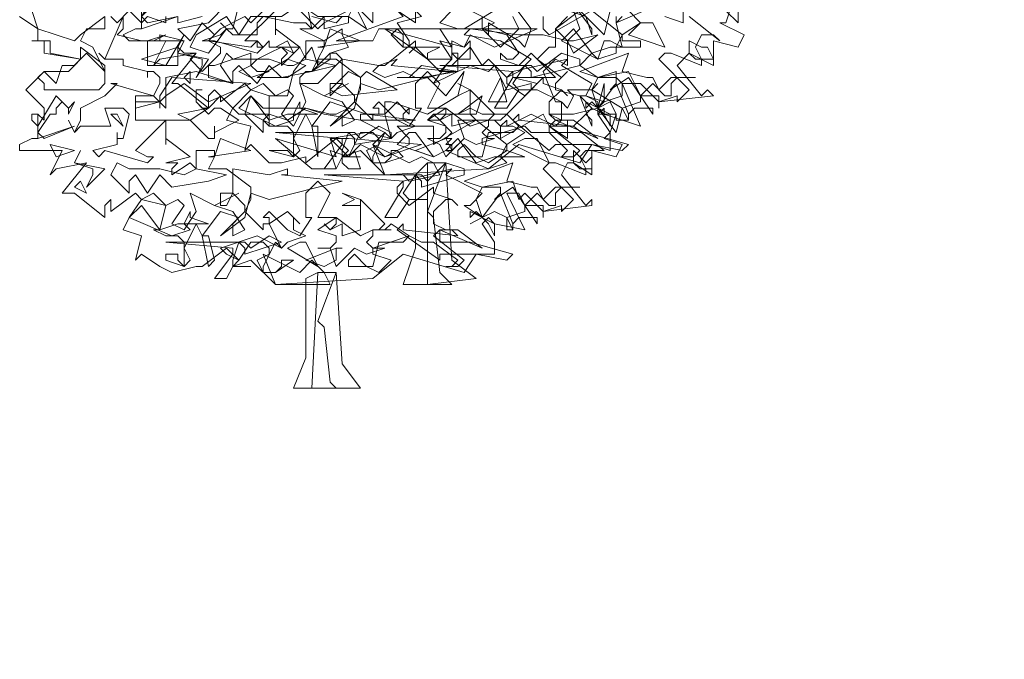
# Model space of a CAD drawing. Header units: millimetres. Extents: x 4234 to 4704, y 1542 to 2004.
# Tile 91 of 256: x 4275 to 4291, y 1805 to 1816. Entities that reach past the tile are written whole.
import ezdxf

# ---------------------------------------------------------------- set-up
doc = ezdxf.new("R2010")
doc.units = ezdxf.units.MM
doc.layers.add('BOD', color=40, linetype='Continuous')
doc.layers.add('DIMENSIONS', color=7, linetype='Continuous')
pattern_1 = [(90, (3399.144, -158.445), (-8.980256, 8.980256), [2.38125, -15.57926]), (45, (3399.144, -158.445), (-8.980256, 8.980256), [2.38125, -10.31875]), (135, (3399.144, -158.445), (-8.980256, -8.980256), [2.38125, -10.31875])]

# ---------------------------------------------------------------- blocks, each defined once
blk = doc.blocks.new('A$Cf9015526')
at = {"color": 116, "lineweight": 0, "true_color": 0x136734}
for points in [[(2.6649, 1.3991), (2.6427, 1.3324), (2.6204, 1.3324), (2.7093, 1.288), (2.6871, 1.2436), (2.5982, 1.2658), (2.5982, 1.177), (2.5094, 1.2214), (2.465, 1.177), (2.5538, 1.0659), (2.576, 1.0882), (2.5982, 1.0659), (2.3984, 1.0437), (2.3984, 1.0215), (2.3984, 1.0659), (2.3318, 1.0659), (2.3095, 1.1104), (2.2651, 1.1104), (2.3318, 0.9549), (2.1985, 0.9993), (2.1985, 1.0215), (2.1763, 0.9993), (2.2207, 0.9327), (2.2207, 0.8661), (2.1541, 0.8883), (2.1097, 0.8217), (1.8876, 0.8883), (1.7766, 0.7995), (1.3991, 0.7773), (1.3102, 0.8661), (1.2436, 0.8439), (1.2658, 0.8661), (1.2214, 0.9105), (1.1104, 0.8217), (1.1104, 0.8439), (1.0215, 0.8217), (0.9771, 0.8217), (0.9105, 0.8883), (0.8883, 0.8661), (0.9105, 0.9549), (0.8217, 0.9771), (0.8439, 1.0215), (0.9105, 1.0882), (0.8883, 1.1104), (0.7995, 1.0437), (0.7995, 1.0659), (0.7773, 1.0882), (0.755, 1.0659), (0.755, 1.0215), (0.644, 1.1104), (0.6218, 1.1104), (0.7106, 1.2214), (0.5774, 1.1992), (0.5552, 1.177), (0.5996, 1.2658), (0.4664, 1.2658), (0.4441, 1.288), (0.4886, 1.3102), (0.5108, 1.3102), (0.5108, 1.3991)], [(1.71, 1.3768), (1.7988, 1.3324), (1.7544, 1.3102), (1.821, 1.2436), (1.8876, 1.3102), (1.8654, 1.3546)], [(1.9764, 1.3546), (1.9764, 1.3102), (1.9986, 1.288), (2.1541, 1.3768), (2.2651, 1.288), (2.3318, 1.3324), (2.2873, 1.3768)], [(2.5094, 1.3546), (2.6204, 1.2658), (2.5982, 1.288), (2.5538, 1.288), (2.5316, 1.2436), (2.5538, 1.1992), (2.5538, 1.177), (2.4428, 1.2214), (2.4206, 1.2214), (2.3984, 1.1992), (2.5094, 1.0882), (2.465, 1.0437), (2.465, 1.0659), (2.3984, 1.0437), (2.3318, 1.1104), (2.3095, 1.1104), (2.2873, 1.1548), (2.1763, 1.1326), (2.1541, 1.0882), (2.1763, 1.0215), (2.2429, 1.1104), (2.2873, 0.9993), (2.2873, 0.9771), (2.2429, 0.9771), (2.2429, 0.9993), (2.2207, 1.0437), (2.1763, 1.0215), (2.1985, 0.9993), (2.1541, 1.0215), (2.1319, 0.9993), (2.1541, 1.0215), (2.1097, 1.0659), (2.1319, 1.0659), (2.1541, 1.1104), (2.0431, 1.177), (2.0653, 1.1992), (1.8654, 1.1548), (1.8432, 1.1326), (1.8432, 1.1104), (1.9098, 1.0659), (1.9764, 1.1326), (1.9764, 1.1104), (2.0431, 1.0882), (2.0653, 1.0659), (2.0431, 1.0882), (1.9986, 1.0437), (1.9986, 0.9993), (2.0431, 0.9771), (2.0875, 0.9771), (2.1763, 0.9105), (2.0209, 0.9771), (1.9986, 0.9549), (2.1097, 0.8661), (2.0875, 0.8439), (2.0431, 0.8439), (2.0653, 0.8661), (1.9986, 0.9327), (1.932, 0.9327), (1.9098, 0.9549), (1.7544, 0.9105), (1.7544, 0.8883), (1.8432, 0.8661), (1.7766, 0.8217), (1.7322, 0.8439), (1.6877, 0.8439), (1.6655, 0.8439), (1.6655, 0.8661), (1.6877, 0.8883), (1.7322, 0.8439), (1.7544, 0.8439), (1.7766, 0.9327), (1.8654, 0.9327), (1.8876, 0.9549), (1.8432, 0.9993), (1.821, 0.9771), (1.7766, 0.9771), (1.7988, 0.9993), (1.71, 1.0882), (1.71, 0.9993), (1.7322, 0.9771), (1.6433, 0.9549), (1.6433, 0.9993), (1.5989, 0.9771), (1.5767, 0.9993), (1.5989, 0.9771), (1.6211, 0.9993), (1.6211, 1.0215), (1.5545, 1.0215), (1.5989, 1.1104), (1.5545, 1.1548), (1.5101, 1.1104), (1.5101, 1.0215), (1.5323, 1.0215), (1.4879, 0.9549), (1.4435, 0.9771), (1.3768, 1.0437), (1.3546, 1.0215), (1.3768, 1.0215), (1.3768, 0.9993), (1.3546, 0.9993), (1.3546, 0.9771), (1.288, 1.0437), (1.3102, 1.0882), (1.3102, 1.1326), (1.2214, 1.1992), (1.1548, 1.1992), (1.177, 1.2436), (1.177, 1.2658), (1.1104, 1.2658), (1.1104, 1.1992), (1.0882, 1.2436), (1.0215, 1.177), (1.0215, 1.1992), (1.0437, 1.2214), (1.0215, 1.2436), (0.9993, 1.2436), (1.0882, 1.2436), (0.9993, 1.3102), (0.9993, 1.288), (0.9993, 1.3546)], [(0.9993, 1.3768), (0.8883, 1.2658), (0.9327, 1.2658), (0.9549, 1.2436), (0.9327, 1.2214), (0.7773, 1.2658), (0.755, 1.2658), (0.7328, 1.2658), (0.7995, 1.288), (0.8217, 1.3102), (0.7995, 1.3324), (0.8217, 1.3102), (0.8439, 1.3102), (0.8661, 1.3991)], [(1.0882, 1.3768), (1.1548, 1.3102), (1.177, 1.3324), (1.177, 1.3546), (1.177, 1.3324), (1.2658, 1.3768)], [(2.2651, 1.3546), (2.2429, 1.3324), (2.2651, 1.2436), (2.2207, 1.2658), (2.1985, 1.2658), (2.1763, 1.1992), (2.1541, 1.2214), (2.1097, 1.177), (2.1763, 1.1326), (2.2429, 1.1326), (2.2651, 1.1104), (2.2651, 1.0659), (2.1985, 1.0437), (2.1763, 1.0215), (2.1763, 0.9993), (2.2429, 0.9993), (2.2207, 0.9327), (2.1985, 0.9105), (2.2651, 0.8883), (2.2429, 0.8439), (2.1541, 0.8661), (2.1541, 0.7773), (2.0875, 0.8217), (2.0653, 0.8217), (2.0431, 0.7773), (2.1319, 0.6662), (2.1541, 0.6884), (2.1541, 0.6662), (1.9764, 0.644), (1.9764, 0.6218), (1.9764, 0.6662), (1.9098, 0.6662), (1.8876, 0.7106), (1.8432, 0.7106), (1.9098, 0.5774), (1.7988, 0.5996), (1.7766, 0.6218), (1.7544, 0.5996), (1.7988, 0.533), (1.7988, 0.4886), (1.7322, 0.4886), (1.6877, 0.4219), (1.4657, 0.4886), (1.3546, 0.3997), (0.9993, 0.3775), (0.9105, 0.4664), (0.8439, 0.4441), (0.8661, 0.4664), (0.8217, 0.5108), (0.7328, 0.4441), (0.7106, 0.4441), (0.6218, 0.4219), (0.5774, 0.4441), (0.5108, 0.4886), (0.4886, 0.4664), (0.5108, 0.5552), (0.4441, 0.5774), (0.4664, 0.6218), (0.5108, 0.6884), (0.4886, 0.7106), (0.3997, 0.644), (0.3997, 0.6662), (0.3997, 0.6884), (0.3775, 0.6662), (0.3775, 0.6218), (0.2665, 0.7106), (0.2221, 0.7106), (0.3109, 0.8217), (0.1999, 0.7995), (0.1777, 0.7773), (0.2221, 0.8661), (0.0666, 0.8661), (0.0666, 0.8883), (0.111, 0.9105), (0.1332, 0.9105), (0.1332, 0.9993), (0.1554, 0.9771), (0.1554, 0.9993), (0.1554, 1.0215), (0.0888, 1.0882), (0.1554, 1.1548), (0.2443, 1.1548), (0.2887, 1.1992), (0.1554, 1.2214), (0.1554, 1.2658), (0.111, 1.2658), (0.1332, 1.2658), (0.1332, 1.3102), (0.0666, 1.3546)], [(1.4435, 1.3768), (1.5101, 1.3324), (1.5101, 1.3768)], [(1.6433, 1.3768), (1.5989, 1.3324), (1.6655, 1.3102), (1.4435, 1.3102), (1.4213, 1.288), (1.4657, 1.2436), (1.5989, 1.2436), (1.5545, 1.2214), (1.5545, 1.1992), (1.5989, 1.1548), (1.6433, 1.1992), (1.6433, 1.2214), (1.6655, 1.2214), (1.6655, 1.1548), (1.5989, 1.1548), (1.5101, 1.2436), (1.4879, 1.2214), (1.5101, 1.2436), (1.5101, 1.2658), (1.3991, 1.177), (1.3768, 1.177), (1.3546, 1.1548), (1.3991, 1.1326), (1.4657, 1.1548), (1.5101, 1.1326), (1.5545, 1.1326), (1.6211, 1.0659), (1.6877, 1.1548), (1.6655, 1.0659), (1.5545, 0.9993), (1.4213, 1.0437), (1.3991, 1.0437), (1.3991, 0.9993), (1.3102, 0.9993), (1.3102, 0.9771), (1.3991, 0.9327), (1.3546, 0.8883), (1.3991, 0.8439), (1.4879, 0.8883), (1.4879, 0.9105), (1.4435, 0.9549), (1.5767, 0.9549), (1.5767, 0.9105), (1.5767, 0.8883), (1.7322, 0.9771), (1.8432, 0.8883), (1.9098, 0.9327), (1.8654, 0.9549), (1.8432, 0.9549), (1.821, 0.9549), (1.8432, 0.9771), (1.8432, 0.9549), (1.932, 0.9993), (2.0209, 0.9549), (2.0431, 0.9771), (2.0431, 1.0437), (1.9542, 1.0882), (1.932, 1.0882), (1.9542, 1.1104), (1.8654, 1.1326), (2.0209, 1.1326), (1.932, 1.2214), (1.8876, 1.177), (1.821, 1.1992), (1.821, 1.2214), (1.8432, 1.1992), (1.8654, 1.1992), (1.8876, 1.2214), (1.8432, 1.288), (1.7544, 1.3102), (1.71, 1.3102), (1.6877, 1.3102), (1.7988, 1.3768)], [(1.7544, 1.3546), (1.7544, 1.3102), (1.7766, 1.288), (1.7766, 1.3102), (1.7766, 1.3324), (1.8876, 1.2658), (1.9098, 1.2436), (1.932, 1.3102), (1.8654, 1.3991)], [(2.2207, 1.3768), (2.1985, 1.288), (2.1097, 1.3768), (2.0209, 1.3102), (2.0209, 1.2436), (1.9986, 1.2436), (1.9542, 1.1992), (2.0431, 1.1326), (2.0653, 1.1548), (2.0209, 1.1104), (2.0209, 1.0882), (2.1097, 1.0659), (2.1541, 0.9549), (2.1541, 0.9771), (2.1319, 0.9993), (2.0875, 0.9549), (2.1985, 0.8661), (2.1763, 0.8661), (2.1319, 0.8661), (2.1097, 0.8439), (2.1319, 0.7995), (2.1319, 0.7773), (2.0209, 0.8217), (1.9986, 0.8217), (1.9764, 0.7995), (2.0875, 0.6884), (2.0431, 0.644), (2.0431, 0.6662), (1.9764, 0.644), (1.9098, 0.7106), (1.8876, 0.6884), (1.8654, 0.755), (1.7544, 0.7328), (1.7322, 0.6884), (1.7544, 0.6218), (1.821, 0.7106), (1.8654, 0.5996), (1.8654, 0.5774), (1.8432, 0.5774), (1.8432, 0.6218), (1.7988, 0.644), (1.7544, 0.6218), (1.7766, 0.5996), (1.7544, 0.6218), (1.71, 0.5996), (1.7544, 0.6218), (1.6877, 0.6662), (1.71, 0.6662), (1.7544, 0.7106), (1.6211, 0.7773), (1.6433, 0.7995), (1.4657, 0.755), (1.4435, 0.7328), (1.4435, 0.7106), (1.4879, 0.6662), (1.5767, 0.7328), (1.5767, 0.7106), (1.6433, 0.6884), (1.6655, 0.6662), (1.6433, 0.6884), (1.6211, 0.6884), (1.5767, 0.644), (1.5767, 0.5996), (1.6211, 0.5774), (1.6655, 0.5774), (1.7544, 0.5108), (1.5989, 0.5774), (1.5767, 0.5552), (1.6877, 0.4664), (1.6655, 0.4441), (1.6211, 0.4441), (1.6433, 0.4441), (1.6655, 0.4664), (1.5767, 0.533), (1.5323, 0.533), (1.4879, 0.5552), (1.3546, 0.5108), (1.3546, 0.4886), (1.4213, 0.4664), (1.3768, 0.4219), (1.3324, 0.4441), (1.288, 0.4441), (1.2658, 0.4441), (1.2658, 0.4664), (1.288, 0.4886), (1.3324, 0.4441), (1.3546, 0.4441), (1.3768, 0.533), (1.4657, 0.533), (1.4879, 0.5552), (1.4213, 0.5996), (1.3991, 0.5774), (1.3768, 0.5774), (1.3991, 0.5996), (1.3102, 0.6884), (1.3102, 0.5996), (1.3102, 0.5774), (1.2436, 0.5552), (1.2436, 0.5996), (1.1992, 0.5774), (1.177, 0.5996), (1.1992, 0.5774), (1.2214, 0.5996), (1.2214, 0.6218), (1.1548, 0.6218), (1.1992, 0.7106), (1.1548, 0.755), (1.1104, 0.7106), (1.1104, 0.6218), (1.1326, 0.6218), (1.0882, 0.5552), (1.0437, 0.5774), (0.9771, 0.644), (0.9549, 0.6218), (0.9771, 0.6218), (0.9771, 0.5996), (0.9549, 0.5996), (0.9549, 0.5774), (0.8883, 0.644), (0.9105, 0.6884), (0.9105, 0.7328), (0.8217, 0.7995), (0.755, 0.7995), (0.7773, 0.8439), (0.7773, 0.8661), (0.7106, 0.8661), (0.7106, 0.7995), (0.6884, 0.8217), (0.6218, 0.7773), (0.6218, 0.7995), (0.644, 0.8217), (0.6218, 0.8217), (0.5996, 0.8217), (0.6884, 0.8439), (0.5996, 0.9105), (0.5996, 0.8883), (0.5996, 0.9327), (0.5996, 0.9549), (0.5996, 0.9771), (0.4886, 0.8661), (0.533, 0.8439), (0.5552, 0.8439), (0.533, 0.8217), (0.3775, 0.8661), (0.3553, 0.8439), (0.3331, 0.8661), (0.4219, 0.8883), (0.4219, 0.9105), (0.4219, 0.9327), (0.4219, 0.9105), (0.4441, 0.9105), (0.4664, 0.9993), (0.4441, 1.0215), (0.3775, 1.0215), (0.3997, 0.9549), (0.2887, 0.9549), (0.2665, 0.9327), (0.2443, 0.9771), (0.2665, 0.9327), (0.2887, 0.9771), (0.2887, 1.0215), (0.3775, 1.0659), (0.4219, 1.1104), (0.3997, 1.1104), (0.5552, 1.0659), (0.5774, 1.1104), (0.5774, 1.1326), (0.5552, 1.1548), (0.533, 1.1548), (0.533, 1.1326), (0.533, 1.1548), (0.4441, 1.177), (0.4441, 1.1992), (0.3775, 1.1992), (0.3553, 1.2214), (0.3775, 1.1992), (0.4441, 1.3546), (0.4441, 1.3324), (0.4441, 1.3102), (0.4219, 1.288), (0.5108, 1.2658), (0.533, 1.2658), (0.5996, 1.288), (0.5552, 1.2658), (0.533, 1.2658), (0.533, 1.2436), (0.533, 1.177), (0.644, 1.177), (0.644, 1.2436), (0.6662, 1.2214), (0.7106, 1.2214), (0.6884, 1.1992), (0.7328, 1.1548), (0.7995, 1.2214), (0.7995, 1.2436), (0.755, 1.2658), (0.7773, 1.288), (0.7328, 1.3324), (0.6884, 1.2658), (0.644, 1.3102), (0.755, 1.3324), (0.8217, 1.3991)], [(0.9993, 1.4213), (0.9105, 1.3324), (0.8883, 1.3546), (0.7995, 1.3102), (0.755, 1.2658), (0.9105, 1.2436), (0.9327, 1.2658), (0.9327, 1.2436), (0.9549, 1.2436), (0.9771, 1.2658), (0.9771, 1.2436), (0.9993, 1.2436), (1.0437, 1.2658), (1.0659, 1.2214), (1.0215, 1.2436), (0.9771, 1.2214), (0.9327, 1.1992), (0.9105, 1.177), (0.9327, 1.1548), (0.9771, 1.1548), (0.9105, 1.1326), (0.8661, 1.1548), (0.9105, 1.177), (0.9105, 1.2214), (0.7773, 1.177), (0.755, 1.177), (0.755, 1.1326), (0.8439, 1.1104), (0.7106, 1.1548), (0.5996, 1.1326), (0.5996, 1.0215), (0.5552, 1.0659), (0.4886, 1.0659), (0.4886, 0.9771), (0.6884, 0.9771), (0.755, 0.9105), (0.7773, 0.9105), (0.7773, 0.9549), (0.7773, 0.9327), (0.8661, 0.9771), (0.7995, 1.0215), (0.7773, 1.0215), (0.755, 0.9993), (0.7106, 1.0437), (0.7106, 1.0882), (0.7328, 1.0882), (0.7106, 1.0882), (0.7106, 1.0437), (0.7328, 1.0215), (0.755, 1.0215), (0.7995, 1.0659), (0.8661, 0.9993), (0.9771, 0.9993), (0.9771, 1.0659), (1.0215, 1.0659), (1.0437, 1.0659), (1.0659, 1.1548), (1.1326, 1.2436), (1.1548, 1.177), (1.1548, 1.1992), (1.1326, 1.1548), (1.1104, 1.1548), (1.0882, 1.1326), (1.0882, 1.1104), (1.1548, 1.1104), (1.2436, 1.1992), (1.2214, 1.2214), (1.1992, 1.2214), (1.2658, 1.2436), (1.2436, 1.288), (1.2436, 1.3102), (1.177, 1.2658), (1.0882, 1.3102), (1.1326, 1.3102), (1.1104, 1.4213)], [(1.1326, 1.3546), (1.2214, 1.3324), (1.2436, 1.3546)], [(2.6871, 1.4213), (2.6871, 1.3324), (2.5982, 1.4213)], [(2.4872, 1.3768), (2.4872, 1.3324), (2.4206, 1.3546)], [(2.3984, 1.3991), (2.2429, 1.3324), (2.2429, 1.3546)], [(2.0875, 1.3768), (2.1097, 1.3102), (2.0653, 1.2658), (2.0209, 1.3102), (2.0653, 1.3546)], [(0.7328, 1.3546), (0.644, 1.3324), (0.644, 1.3546)], [(0.5996, 1.3546), (0.5996, 1.3324), (0.533, 1.3546), (0.5108, 1.3324), (0.4664, 1.3768), (0.4219, 1.3324), (0.3997, 1.3546)], [(0.3775, 1.3546), (0.3775, 1.3324), (0.3775, 1.3102), (0.3109, 1.3102), (0.2887, 1.2658), (0.3331, 1.2436), (0.3775, 1.1548), (0.3775, 1.1326), (0.3775, 1.1104), (0.3553, 1.0882), (0.1554, 1.0882), (0.1554, 1.1104), (0.1332, 1.1326), (0.1554, 1.1548), (0.1999, 1.1104), (0.2221, 1.177), (0.2665, 1.177), (0.2887, 1.1992), (0.1777, 1.2214), (0.1777, 1.2658), (0.111, 1.2658), (0.1332, 1.2658), (0.1332, 1.3102), (0.0666, 1.3546)], [(0.111, 1.3768), (0.1332, 1.3102), (0.2665, 1.2658), (0.2887, 1.288), (0.3775, 1.3546)]]:
    blk.add_lwpolyline(points, dxfattribs=at)
for points in [[(1.4435, 1.4435), (1.5323, 1.3546), (1.4435, 1.3324), (1.4879, 1.2658), (1.4879, 1.2436), (1.4657, 1.2436), (1.4657, 1.288), (1.4435, 1.3102), (1.3768, 1.3102), (1.3546, 1.2658), (1.2214, 1.2658), (1.4657, 1.3546), (1.4435, 1.3768), (1.3768, 1.3768), (1.3991, 1.3768), (1.3991, 1.4213), (1.3768, 1.4213), (1.3324, 1.4435), (1.288, 1.4657), (1.3102, 1.5101), (1.3768, 1.4435)], [(0.644, 1.4435), (0.6218, 1.4213), (0.6218, 1.4435), (0.5996, 1.4435), (0.5996, 1.3991), (0.5774, 1.4213), (0.5108, 1.3546), (0.533, 1.3324), (0.644, 1.3546), (0.5108, 1.3102), (0.5108, 1.4213), (0.5108, 1.3991), (0.5108, 1.3768), (0.5108, 1.3546), (0.5774, 1.4657), (0.6218, 1.4435)], [(1.5101, 1.4435), (1.5989, 1.3991), (1.6211, 1.3991), (1.6655, 1.4435), (1.7322, 1.3991), (1.9098, 1.3991), (1.71, 1.3768), (1.5767, 1.3991), (1.5101, 1.4435), (1.4435, 1.3768), (1.3768, 1.3991), (1.3546, 1.3768), (1.3546, 1.3324), (1.288, 1.3991), (1.3102, 1.4657), (1.3546, 1.4213)], [(2.1541, 1.3102), (2.1541, 1.288), (2.1319, 1.3546), (2.0653, 1.3768), (2.0431, 1.4213), (1.9986, 1.4213), (2.1097, 1.4435), (2.0875, 1.3991)], [(1.2658, 1.3546), (1.2658, 1.3324), (1.177, 1.3102), (1.177, 1.3324), (1.177, 1.3546), (1.1326, 1.3102), (1.1104, 1.3324), (1.0659, 1.3324), (0.9549, 1.3546), (0.9327, 1.3324), (0.9327, 1.288), (0.8439, 1.288), (0.8217, 1.3102), (0.755, 1.2214), (0.6884, 1.2436), (0.7106, 1.288), (0.8217, 1.3546), (0.8661, 1.288), (0.9105, 1.3546), (1.0215, 1.3546), (1.0882, 1.3991), (1.1548, 1.3546)], [(1.2658, 1.3546), (1.288, 1.3991), (1.3324, 1.3102)], [(2.4206, 1.2436), (2.2873, 1.288), (2.3318, 1.3324), (2.3762, 1.3324)], [(1.1548, 1.2436), (1.177, 1.2436), (1.1992, 1.3102), (1.3102, 1.2658)], [(1.7988, 1.2436), (1.71, 1.288), (1.6877, 1.2436), (1.5989, 1.2658), (1.6433, 1.1992), (1.6211, 1.1992), (1.5545, 1.1992), (1.3991, 1.3102), (1.6433, 1.2436), (1.5989, 1.3102), (1.6877, 1.3102), (1.9542, 1.3102)], [(1.9764, 1.288), (2.0653, 1.2658), (2.0875, 1.2658), (2.1763, 1.288), (2.0875, 1.2214), (2.0653, 1.2658), (2.0653, 1.177), (2.0209, 1.1992), (1.9764, 1.1548), (2.0209, 1.0437), (2.0431, 1.0437), (2.0653, 1.0215), (2.0875, 1.0659), (2.0653, 1.0882), (2.1541, 1.0882), (2.1763, 1.1104), (2.1541, 1.0882), (2.2651, 1.0215), (2.2429, 0.9327), (2.1763, 1.0215), (2.0875, 0.9993), (2.0653, 0.9993), (2.0209, 0.9993), (1.9986, 0.9993), (2.0209, 0.9771), (2.0653, 0.9771), (2.0653, 0.9105), (1.9986, 0.9549), (1.9764, 0.9993), (1.821, 0.9105), (1.821, 0.9549), (1.7988, 0.9771), (1.6655, 0.9771), (1.6877, 0.9105), (1.6433, 0.8661), (1.6211, 0.9105), (1.6433, 0.9327), (1.5989, 0.9771), (1.5545, 0.9771), (1.5767, 0.9993), (1.6655, 0.9993), (1.71, 1.0215), (1.7544, 0.9993), (1.8432, 0.9993), (1.932, 1.0882), (1.932, 1.1104), (1.8432, 1.0882), (1.7988, 1.177), (1.7766, 1.1548), (1.71, 1.177), (1.5767, 1.1104), (1.6211, 1.177), (1.6433, 1.177), (1.71, 1.2436), (1.7544, 1.177), (1.7766, 1.1992), (1.8432, 1.1326), (1.8876, 1.1548), (1.932, 1.1992), (1.821, 1.2658), (1.6877, 1.288), (1.71, 1.3102), (1.8876, 1.288)], [(2.0875, 1.3102), (2.1541, 1.2214), (2.2207, 1.2436), (2.2429, 1.2436), (2.2651, 1.288), (2.2651, 1.2658), (2.3318, 1.2658), (2.3318, 1.2436), (2.2429, 1.2436), (2.2429, 1.2214), (2.1763, 1.1992), (2.0431, 1.2658)], [(0.5108, 1.1992), (0.644, 1.2436), (0.6662, 1.288), (0.5996, 1.177)], [(0.5774, 1.2658), (0.5774, 1.288), (0.6662, 1.2658)], [(0.755, 1.1992), (0.7106, 1.1326), (0.7328, 1.177), (0.7328, 1.1992), (0.644, 1.2214), (0.6662, 1.2658), (0.644, 1.2214)], [(1.71, 1.2658), (1.71, 1.1992), (1.6655, 1.1992), (1.6433, 1.2214), (1.6433, 1.2658), (1.6877, 1.2436)], [(2.576, 1.2436), (2.5982, 1.1992), (2.5316, 1.1992), (2.5094, 1.2214), (2.5094, 1.2658), (2.5538, 1.2436)], [(0.3775, 1.1548), (0.3553, 1.177), (0.3109, 1.2214), (0.2887, 1.1992), (0.2887, 1.2436), (0.3775, 1.177)], [(0.9771, 1.1992), (1.0437, 1.177), (1.0659, 1.177), (1.1104, 1.1992), (1.2214, 1.177), (1.1326, 1.1548), (1.0215, 1.1326), (0.9771, 1.177), (0.9327, 1.1104), (0.8661, 1.177), (0.8439, 1.1548), (0.8439, 1.1104), (0.7995, 1.177), (0.8217, 1.2214), (0.8439, 1.1992)], [(1.1326, 1.1548), (1.1992, 1.2214), (1.1992, 1.1992)], [(2.1097, 1.177), (1.932, 1.1326), (1.932, 1.1548), (1.9098, 1.177), (1.8654, 1.1104), (1.8876, 1.0882), (1.9542, 1.0882), (1.8876, 1.0882), (1.8432, 1.0215), (1.7988, 1.0215), (1.8654, 1.1326), (1.8654, 1.1548), (1.5989, 1.177), (1.932, 1.177), (1.9542, 1.1548), (2.0431, 1.2214), (2.1097, 1.1992)], [(2.354, 1.1326), (2.3762, 1.1326), (2.3984, 1.0882), (2.4428, 1.1326), (2.5316, 1.1326), (2.465, 1.1326), (2.4428, 1.1104), (2.4428, 1.0659), (2.4206, 1.0659), (2.3762, 1.1104), (2.3318, 1.0659), (2.3762, 0.9993), (2.3762, 1.0215), (2.3095, 1.0215), (2.2873, 0.9993), (2.2873, 0.9771), (2.2651, 1.0215), (2.3318, 1.0437), (2.3318, 1.0659), (2.2873, 1.1326), (2.2207, 1.0882), (2.2429, 1.1104), (2.2429, 1.1548), (2.1763, 1.1326), (2.1097, 1.1548), (2.2873, 1.2214), (2.2651, 1.1548)], [(1.0437, 1.1326), (0.9327, 1.1326), (1.0437, 1.1992), (1.1104, 1.177)], [(1.4213, 1.177), (1.6433, 1.1548), (1.3768, 1.0882), (1.3102, 1.1104), (1.288, 1.0215), (1.1992, 0.9549), (1.288, 1.0437), (1.288, 1.0659), (1.2436, 1.1104), (1.1992, 1.0659), (1.1992, 1.1104), (1.2436, 1.1104), (1.2436, 1.1992), (1.3768, 1.177), (1.4435, 1.1992)], [(0.6884, 1.1104), (0.6662, 1.1326), (0.6884, 1.1548)], [(1.3324, 1.1548), (1.4435, 1.0882), (1.2436, 1.0659), (1.1992, 1.0882), (1.2658, 1.1548), (1.3102, 1.1326)], [(1.5323, 1.1326), (1.4435, 1.1326), (1.4879, 1.1326), (1.5323, 1.177), (1.6655, 1.1548)], [(0.755, 1.0437), (0.6662, 1.1104), (0.5996, 1.0659), (0.5774, 1.0437), (0.5774, 1.0215), (0.5774, 1.0437), (0.4886, 1.0215), (0.4886, 1.0437), (0.5774, 1.0437), (0.5774, 1.0659), (0.6218, 1.1326), (0.9105, 1.1104)], [(1.7766, 1.0437), (1.821, 1.1326), (1.8432, 1.0437)], [(1.0437, 1.0882), (1.0659, 1.0659), (1.0215, 0.9993), (1.0659, 0.9549), (1.1104, 1.0437), (1.0882, 1.1104), (1.177, 1.0659), (1.2658, 1.1104), (1.177, 1.0659), (1.2436, 1.0437), (1.288, 0.9771), (1.2436, 0.9549), (1.2436, 0.9993), (1.2658, 1.0215), (1.1992, 1.0437), (1.1326, 0.9549), (1.1548, 0.9549), (1.1548, 0.8439), (1.1326, 0.9549), (1.1104, 0.9993), (1.0659, 0.9105), (1.0882, 0.8661), (1.0659, 0.8439), (0.9771, 0.8661), (0.9993, 0.8661), (1.0437, 0.8661), (1.0659, 0.8439), (1.0659, 0.9327), (1.0437, 0.9549), (0.9771, 0.9549), (0.9549, 0.9771), (0.9771, 0.9549), (0.9771, 1.0659), (0.9105, 1.0882), (0.9549, 1.1104), (0.9993, 1.0659)], [(1.71, 1.0659), (1.71, 1.0882), (1.6655, 1.0659), (1.71, 1.0882), (1.6655, 1.1104), (1.71, 1.0882)], [(2.1763, 1.0437), (2.1319, 1.0659), (2.1985, 1.0437), (2.1985, 1.1104), (2.1763, 1.0215)], [(0.2665, 1.0437), (0.2443, 0.9993), (0.2443, 1.0215), (0.2221, 1.0437), (0.1999, 1.0215), (0.1999, 0.9993), (0.1777, 0.9993), (0.1332, 0.9327), (0.1554, 0.9105), (0.2665, 0.9549), (0.1332, 0.9105), (0.1332, 0.9993), (0.111, 0.9993), (0.111, 0.9771), (0.1332, 0.9549), (0.1999, 1.0659), (0.2443, 1.0215)], [(0.9105, 1.0659), (0.9771, 0.9771), (1.0437, 0.9993), (1.0659, 0.9993), (1.0882, 1.0437), (1.0882, 1.0215), (1.1548, 0.9993), (1.0659, 0.9993), (1.0659, 0.9771), (0.9993, 0.9549), (0.8661, 1.0215)], [(1.1104, 1.0215), (1.1992, 0.9993), (1.2214, 0.9993), (1.2658, 1.0215), (1.3324, 0.9993), (1.5101, 0.9771), (1.3102, 0.9771), (1.177, 0.9993), (1.1104, 1.0215), (1.0437, 0.9771), (0.9771, 0.9993), (0.9549, 0.9771), (0.9549, 0.9327), (0.8883, 0.9993), (0.9105, 1.0659), (0.9549, 1.0215)], [(1.4879, 1.0215), (1.4657, 0.9993), (1.4657, 0.9771), (1.5101, 0.9549), (1.4435, 0.9327), (1.4213, 0.9105), (1.3991, 0.9993), (1.4435, 1.0437), (1.4879, 0.9993)], [(1.6655, 0.9993), (1.7544, 1.0659), (1.7322, 0.9993)], [(2.2207, 0.9549), (2.1985, 0.9993), (2.1541, 1.0437), (2.1319, 1.0215), (2.1319, 1.0437), (2.2207, 0.9993)], [(0.6884, 0.9771), (0.644, 0.9993), (0.755, 1.0215)], [(1.7766, 0.9771), (1.821, 0.9771), (1.7766, 0.9771), (1.7766, 0.9549), (1.7544, 0.9327), (1.7766, 0.9105), (1.7988, 0.9105), (1.7322, 0.8883), (1.6877, 0.9105), (1.6211, 0.8439), (1.5989, 0.8883), (1.5545, 0.9105), (1.5989, 0.9105), (1.6211, 0.9327), (1.6211, 0.9549), (1.5545, 0.9771), (1.6211, 1.0215), (1.71, 0.9549)], [(0.4441, 0.9549), (0.3997, 0.9993), (0.4219, 0.9993)], [(2.0875, 0.9549), (2.0653, 0.9549), (2.0209, 0.9549), (1.9986, 0.9549), (1.9986, 0.9327), (2.1319, 0.9327), (2.2873, 0.8883), (2.2651, 0.8661), (2.1541, 0.8883), (2.0209, 0.8883), (1.9986, 0.8661), (1.8654, 0.9771), (1.8876, 0.9993), (1.8876, 0.9771)], [(1.4213, 0.9105), (1.288, 0.8883), (1.288, 0.9105), (1.2658, 0.9327), (1.2436, 0.8661), (1.2436, 0.8439), (1.3102, 0.8439), (1.2436, 0.8439), (1.2214, 0.7995), (1.177, 0.7995), (1.2436, 0.8883), (1.2436, 0.9105), (0.9993, 0.9327), (1.288, 0.9327), (1.3102, 0.9105), (1.3768, 0.9549), (1.4213, 0.9327)], [(0.755, 0.8439), (0.7773, 0.8439), (0.7995, 0.9105), (0.9105, 0.8661)], [(1.3991, 0.8439), (1.3102, 0.8883), (1.2658, 0.8439), (1.1992, 0.8661), (1.2214, 0.7995), (1.1326, 0.7995), (0.9993, 0.9105), (1.2214, 0.8439), (1.1992, 0.9105), (1.2658, 0.9105), (1.5323, 0.8883)], [(1.3991, 0.9327), (1.3546, 0.8439), (1.3546, 0.8217), (1.3991, 0.8217), (1.4213, 0.8439), (1.4213, 0.8661), (1.4435, 0.8661), (1.4657, 0.8439), (1.3991, 0.8217), (1.3546, 0.8217), (1.3324, 0.8661), (1.3768, 0.8883), (1.3768, 0.9105), (1.3546, 0.9327), (1.3102, 0.9327), (1.2658, 0.8439), (1.2214, 0.8883), (1.1992, 0.9105), (1.3324, 0.9327), (1.4213, 0.9105)], [(1.5767, 0.8439), (1.4435, 0.8883), (1.4879, 0.9327), (1.5101, 0.9327)], [(1.6433, 0.9105), (1.6211, 0.8883), (1.6433, 0.8883), (1.6433, 0.8661), (1.6211, 0.8661), (1.5767, 0.8439), (1.5101, 0.8661), (1.6211, 0.9105)], [(1.6655, 0.9105), (1.7322, 0.8217), (1.7988, 0.8439), (1.821, 0.8439), (1.8432, 0.8883), (1.8432, 0.8661), (1.9098, 0.8439), (1.821, 0.8439), (1.8432, 0.8217), (1.7766, 0.7995), (1.6211, 0.8661)], [(1.9986, 0.8217), (1.8654, 0.8883), (1.9098, 0.9105), (1.9542, 0.9105)], [(0.1999, 0.8439), (0.1777, 0.8883), (0.2665, 0.8661)], [(0.3775, 0.7995), (0.3109, 0.7328), (0.3331, 0.7773), (0.3331, 0.7995), (0.2665, 0.8217), (0.2887, 0.8661), (0.2665, 0.8217)], [(1.288, 0.8661), (1.3102, 0.7995), (1.2658, 0.7995), (1.2436, 0.8217), (1.2436, 0.8661), (1.2658, 0.8439)], [(1.5323, 0.8439), (1.5767, 0.8217), (1.5989, 0.7773), (1.4879, 0.755), (1.4657, 0.7773), (1.4435, 0.7773), (1.3991, 0.7773), (1.3546, 0.8883), (1.4879, 0.8217)], [(2.1541, 0.8439), (2.1541, 0.7995), (2.1097, 0.7995), (2.0875, 0.8217), (2.0875, 0.8661), (2.1319, 0.8217)], [(0.5774, 0.7995), (0.6662, 0.7773), (0.7106, 0.7995), (0.8217, 0.7773), (0.755, 0.755), (0.6218, 0.7328), (0.5774, 0.7773), (0.533, 0.7106), (0.4886, 0.7773), (0.4664, 0.755), (0.4664, 0.7106), (0.3997, 0.7773), (0.4219, 0.8217), (0.4664, 0.7995)], [(1.0215, 0.7773), (1.2436, 0.755), (0.9771, 0.6884), (0.9105, 0.7106), (0.8883, 0.6218), (0.7995, 0.5552), (0.8883, 0.644), (0.8883, 0.6662), (0.8439, 0.7106), (0.8217, 0.6662), (0.7995, 0.6662), (0.7995, 0.7106), (0.8439, 0.7106), (0.8439, 0.7995), (0.9771, 0.7773), (1.0437, 0.7995), (1.0437, 0.7773)], [(1.6877, 0.7773), (1.5323, 0.7328), (1.5323, 0.755), (1.5101, 0.7773), (1.4657, 0.7106), (1.4879, 0.6884), (1.5545, 0.6884), (1.4879, 0.6884), (1.4435, 0.6218), (1.3991, 0.6218), (1.4657, 0.7328), (1.4657, 0.755), (1.177, 0.7773), (1.5323, 0.7773), (1.5545, 0.755), (1.6211, 0.8217), (1.6877, 0.7995)], [(1.5545, 0.644), (1.5767, 0.6218), (1.5989, 0.4219), (1.6433, 0.3775), (1.5101, 0.3775), (1.4657, 0.3775), (1.5101, 0.5108), (1.5101, 0.7773), (1.5545, 0.8217), (1.6211, 0.8217)], [(1.7322, 0.3997), (1.5545, 0.3775), (1.5545, 0.8217), (1.6211, 0.8217), (1.6433, 0.4664)], [(1.932, 0.7328), (1.9542, 0.7328), (1.9764, 0.6884), (2.0209, 0.7328), (2.1097, 0.7328), (2.0431, 0.7328), (2.0209, 0.7106), (2.0209, 0.6662), (1.9986, 0.6662), (1.9542, 0.7106), (1.9098, 0.6662), (1.9542, 0.5996), (1.9542, 0.6218), (1.8876, 0.6218), (1.8654, 0.5996), (1.8654, 0.5774), (1.8432, 0.6218), (1.9098, 0.644), (1.9098, 0.6662), (1.8654, 0.7328), (1.7988, 0.6884), (1.821, 0.7106), (1.821, 0.7328), (1.7544, 0.7328), (1.6877, 0.755), (1.8654, 0.8217), (1.8432, 0.755)], [(0.3109, 0.7106), (0.2665, 0.7328), (0.2887, 0.755)], [(0.644, 0.6884), (0.6662, 0.6662), (0.6218, 0.5996), (0.6662, 0.5774), (0.7106, 0.644), (0.6884, 0.7106), (0.7773, 0.6662), (0.8661, 0.7106), (0.7773, 0.6662), (0.8439, 0.644), (0.8883, 0.5774), (0.8439, 0.5552), (0.8439, 0.5996), (0.8661, 0.6218), (0.7995, 0.644), (0.7328, 0.5552), (0.755, 0.5552), (0.7773, 0.4664), (0.755, 0.4441), (0.7328, 0.5552), (0.7106, 0.5996), (0.6662, 0.5108), (0.6884, 0.4664), (0.6662, 0.4441), (0.5996, 0.4664), (0.5996, 0.4886), (0.644, 0.4886), (0.644, 0.4664), (0.6662, 0.4441), (0.6662, 0.533), (0.644, 0.5552), (0.5996, 0.5552), (0.5552, 0.5774), (0.5774, 0.5774), (0.5996, 0.6662), (0.5108, 0.6884), (0.5552, 0.7106), (0.5996, 0.6662)], [(1.3102, 0.6662), (1.2436, 0.6662), (1.288, 0.6884), (1.2436, 0.7106), (1.3102, 0.6884)], [(0.5108, 0.6662), (0.5774, 0.5774), (0.644, 0.5996), (0.6662, 0.5996), (0.6884, 0.644), (0.6884, 0.6218), (0.755, 0.5996), (0.6662, 0.5996), (0.6884, 0.5774), (0.6218, 0.5552), (0.4664, 0.6218)], [(1.0659, 0.6218), (1.0659, 0.5996), (1.0659, 0.5774), (1.1104, 0.5552), (1.0437, 0.533), (1.0215, 0.5108), (0.9771, 0.5996), (1.0437, 0.644), (1.0882, 0.5996)], [(1.3546, 0.5774), (1.4213, 0.5774), (1.3546, 0.5774), (1.3546, 0.5552), (1.3324, 0.533), (1.3546, 0.5108), (1.3991, 0.5108), (1.3324, 0.4886), (1.288, 0.5108), (1.2214, 0.4441), (1.1992, 0.5108), (1.1548, 0.5108), (1.1992, 0.5108), (1.2214, 0.533), (1.2214, 0.5552), (1.1548, 0.5774), (1.2214, 0.6218), (1.3102, 0.5552)], [(1.7988, 0.5552), (1.7766, 0.5996), (1.7322, 0.644), (1.71, 0.6218), (1.71, 0.644), (1.7988, 0.5996)], [(1.6655, 0.5552), (1.6433, 0.5774), (1.5989, 0.5774), (1.5989, 0.5552), (1.5989, 0.533), (1.71, 0.533), (1.8654, 0.4886), (1.8432, 0.4664), (1.7322, 0.4886), (1.5989, 0.4886), (1.5989, 0.4664), (1.4435, 0.5774), (1.4657, 0.5996), (1.4657, 0.5774)], [(1.0215, 0.533), (0.8883, 0.4886), (0.8883, 0.5108), (0.8661, 0.533), (0.8439, 0.4664), (0.8439, 0.4441), (0.9105, 0.4441), (0.8439, 0.4441), (0.8217, 0.3997), (0.7773, 0.3997), (0.8439, 0.4886), (0.8439, 0.5108), (0.5996, 0.533), (0.8883, 0.533), (0.9105, 0.5108), (0.9771, 0.5552)], [(0.9993, 0.533), (0.9549, 0.4441), (0.9549, 0.4219), (0.9993, 0.4219), (1.0215, 0.4441), (1.0215, 0.4664), (1.0437, 0.4664), (1.0659, 0.4664), (0.9993, 0.4219), (0.9549, 0.4219), (0.9327, 0.4664), (0.9771, 0.4886), (0.9771, 0.5108), (0.9549, 0.533), (0.9105, 0.533), (0.8661, 0.4664), (0.8217, 0.4886), (0.7995, 0.5108), (0.9327, 0.5552), (1.0215, 0.5108)], [(1.1548, 0.4441), (1.0437, 0.5108), (1.0882, 0.533), (1.1104, 0.533)], [(1.2214, 0.5108), (1.2214, 0.4886), (1.2214, 0.4664), (1.177, 0.4441), (1.1104, 0.4664), (1.2214, 0.5108), (1.2436, 0.5108)]]:
    blk.add_lwpolyline(points, close=True, dxfattribs=at)
at = {"color": 97, "lineweight": 0, "true_color": 0x397239}
blk.add_lwpolyline([(1.1326, 0.4664), (1.177, 0.4219), (1.1992, 0.3775), (1.0659, 0.3775), (1.0437, 0.3775), (0.9993, 0.3775), (0.9549, 0.4886), (1.0882, 0.4219)], close=True, dxfattribs=at)
at = {"color": 32, "lineweight": 0, "true_color": 0xb85b00}
blk.add_lwpolyline([(1.1548, 0.2443), (1.177, 0.2221), (1.1992, 0.0222), (1.2214, 0), (1.1104, 0), (1.0659, 0), (1.1104, 0.111), (1.1104, 0.3997), (1.1548, 0.4219), (1.2214, 0.4219)], close=True, dxfattribs=at)
at = {"color": 47, "lineweight": 0, "true_color": 0x727239}
blk.add_lwpolyline([(1.3102, 0), (1.1326, 0), (1.1548, 0.4219), (1.2214, 0.4219), (1.2436, 0.0888)], close=True, dxfattribs=at)

msp = doc.modelspace()

# ---------------------------------------------------------------- hatches: boundary and pattern name
at = {"layer": 'DIMENSIONS'}
h = msp.add_hatch(dxfattribs=at)
h.set_pattern_fill('GRASS', color=256, scale=0.5)
h.set_pattern_definition(pattern_1)
h.paths.add_polyline_path([(4417.642, 1844.325), (4423.295, 1838.251), (4434.997, 1847.63), (4469.633, 1855.411), (4513.149, 1877.657), (4531.91, 1892.866), (4546.887, 1910.457), (4556.576, 1922.748), (4577.553, 1933.381), (4592.745, 1936.647), (4614.987, 1937.27), (4624.025, 1937.27), (4633.352, 1938.711), (4636.398, 1940.231), (4631.843, 1952.387, 0.161807)])
h.paths.add_polyline_path([(4631.843, 1952.387), (4629.875, 1957.638), (4629.402, 1957.362), (4621.324, 1958.355), (4615.855, 1959.613), (4597.306, 1970.684), (4571.563, 1964.436), (4571.563, 1952.35), (4556.657, 1951.293), (4533.205, 1949.701), (4514.014, 1931.759), (4500.094, 1928.388), (4467.514, 1910.265), (4457.649, 1889.768), (4440.095, 1876.858), (4418.61, 1858.458), (4410.164, 1852.361), (4417.642, 1844.325, -0.161807)])
h.paths.add_polyline_path([(4548.079, 1916.6), (4552.857, 1929.938), (4546.693, 1932.146), (4541.915, 1918.808)], flags=24)
h.paths.add_polyline_path([(4503.056, 1883.274), (4507.833, 1896.612), (4501.67, 1898.82), (4496.892, 1885.482)], flags=24)
h.paths.add_polyline_path([(4451.737, 1857.409), (4456.514, 1870.747), (4450.351, 1872.954), (4445.573, 1859.617)], flags=24)
h.paths.add_polyline_path([(4412.993, 1854.337), (4417.077, 1849.949), (4419.339, 1852.055), (4415.256, 1856.442)], flags=24)
h.paths.add_polyline_path([(4596.347, 1950.181), (4601.125, 1963.518), (4594.961, 1965.726), (4590.184, 1952.389)], flags=24)
h.paths.add_polyline_path([(4509.799, 1914.44), (4520.772, 1919.976), (4517.122, 1927.21), (4506.149, 1921.675)], flags=24)
h.paths.add_polyline_path([(4321.655, 1898.427), (4326.034, 1896.392), (4327.337, 1899.195), (4322.958, 1901.23)], flags=9)
h.paths.add_polyline_path([(4333.436, 1891.996), (4338.276, 1888.46), (4340.1, 1890.956), (4335.26, 1894.492)], flags=9)
h.paths.add_polyline_path([(4351.195, 1875.643), (4355.521, 1871.494), (4357.661, 1873.726), (4353.334, 1877.874)], flags=9)
h.paths.add_polyline_path([(4373.922, 1853.781), (4378.272, 1849.657), (4380.399, 1851.901), (4376.049, 1856.024)], flags=9)
h.paths.add_polyline_path([(4389.205, 1846.109), (4392.546, 1849.595), (4390.314, 1851.734), (4386.973, 1848.248)], flags=9)
h.paths.add_polyline_path([(4407.974, 1825.893), (4411.638, 1829.038), (4409.624, 1831.383), (4405.961, 1828.238)], flags=9)
h.paths.add_polyline_path([(4405.697, 1823.188), (4408.835, 1819.518), (4411.185, 1821.527), (4408.046, 1825.197)], flags=9)
h.paths.add_polyline_path([(4412.076, 1813.536), (4414.857, 1808.226), (4417.596, 1809.66), (4414.815, 1814.97)], flags=9)
h.paths.add_polyline_path([(4306.063, 1735.531), (4308.37, 1742.308), (4305.444, 1743.304), (4303.137, 1736.527)], flags=9)
h.paths.add_polyline_path([(4289.124, 1902.077), (4295.062, 1902.894), (4294.64, 1905.956), (4288.702, 1905.139)], flags=9)
h.paths.add_polyline_path([(4305.67, 1902.469), (4311.525, 1901.187), (4312.186, 1904.206), (4306.331, 1905.488)], flags=9)
h.paths.add_polyline_path([(4434.212, 1813.221), (4438.6, 1817.304), (4436.494, 1819.567), (4432.106, 1815.483)], flags=9)
h.paths.add_polyline_path([(4381.102, 1865.727), (4385.185, 1861.34), (4387.448, 1863.446), (4383.365, 1867.833)], flags=9)
h.paths.add_polyline_path([(4421.978, 1821.805), (4426.062, 1817.417), (4428.324, 1819.523), (4424.241, 1823.911)], flags=9)
h.paths.add_polyline_path([(4410.395, 1823.868), (4413.93, 1827.157), (4411.824, 1829.42), (4408.289, 1826.131)], flags=9)
h.paths.add_polyline_path([(4387.391, 1817.486), (4392.169, 1830.823), (4386.005, 1833.031), (4381.227, 1819.694)], flags=9)
h.paths.add_polyline_path([(4347.973, 1750.06), (4352.75, 1763.397), (4346.587, 1765.605), (4341.809, 1752.268)], flags=9)
h.paths.add_polyline_path([(4341.432, 1678.315), (4346.21, 1691.652), (4340.046, 1693.86), (4335.269, 1680.523)], flags=9)
h.paths.add_polyline_path([(4323.367, 1583.702), (4328.145, 1597.039), (4321.981, 1599.247), (4317.204, 1585.909)], flags=9)
h.paths.add_polyline_path([(4335.365, 1700.446), (4339.979, 1713.328), (4330.825, 1716.607), (4326.211, 1703.726)], flags=9)
h.paths.add_polyline_path([(4396.179, 1839.031), (4404.655, 1830.211), (4406.861, 1832.33), (4398.385, 1841.151)], flags=9)
h.paths.add_polyline_path([(4396.433, 1860.296), (4402.629, 1853.776), (4403.712, 1854.806), (4397.517, 1861.325)], flags=9)
h.paths.add_polyline_path([(4349.014, 1900.377), (4363.585, 1891.161), (4365.102, 1893.559), (4350.531, 1902.776)], flags=9)
h.paths.add_polyline_path([(4438.666, 1769.752), (4437.611, 1764.115), (4441.328, 1763.419), (4442.383, 1769.056)], flags=9)
h.paths.add_polyline_path([(4432.339, 1775.082), (4431.592, 1769.395), (4435.341, 1768.902), (4436.089, 1774.588)], flags=9)
h.paths.add_polyline_path([(4446.576, 1765.01), (4445.473, 1759.382), (4449.184, 1758.654), (4450.287, 1764.282)], flags=9)
h.paths.add_polyline_path([(4333.28, 1902.136), (4338.08, 1900.158), (4339.521, 1903.654), (4334.722, 1905.632)], flags=9)
h.paths.add_polyline_path([(4335.517, 1907.037), (4340.858, 1904.947), (4342.235, 1908.469), (4336.895, 1910.559)], flags=9)
h.paths.add_polyline_path([(4338.313, 1912.555), (4343.753, 1910.74), (4344.95, 1914.327), (4339.509, 1916.142)], flags=9)
h.paths.add_polyline_path([(4390.585, 1863.01), (4393.613, 1859.818), (4396.592, 1862.643), (4393.563, 1865.836)], flags=9)
h.paths.add_polyline_path([(4431.119, 1819.228), (4434.15, 1816.033), (4437.129, 1818.858), (4434.097, 1822.054)], flags=9)
h.paths.add_polyline_path([(4421.135, 1830.165), (4424.164, 1826.973), (4427.142, 1829.798), (4424.114, 1832.991)], flags=9)
h.paths.add_polyline_path([(4410.884, 1841.214), (4413.913, 1838.022), (4416.891, 1840.847), (4413.863, 1844.04)], flags=9)
h.paths.add_polyline_path([(4400.588, 1852.195), (4403.617, 1849.002), (4406.596, 1851.828), (4403.567, 1855.02)], flags=9)
h.paths.add_polyline_path([(4378.865, 1874.762), (4381.896, 1871.566), (4384.875, 1874.392), (4381.843, 1877.588)], flags=9)
h = msp.add_hatch(dxfattribs=at)
h.set_pattern_fill('GRASS', color=256, scale=0.5)
h.set_pattern_definition(pattern_1)
h.paths.add_polyline_path([(4310.827, 1570.405, -0.136079), (4403.5, 1829.279), (4388.413, 1845.551), (4376.249, 1828.002), (4358.239, 1805.782), (4353.005, 1800.476), (4336.523, 1772.227), (4334.286, 1748.168), (4319.13, 1722.407), (4317.253, 1684.482), (4316.128, 1656.277), (4309.255, 1608.783), (4286.562, 1585.689)])
h.paths.add_polyline_path([(4386.925, 1816.184), (4392.635, 1832.125), (4386.471, 1834.333), (4380.761, 1818.392)], flags=24)
h.paths.add_polyline_path([(4335.454, 1700.695), (4339.956, 1713.262), (4330.801, 1716.541), (4326.3, 1703.974)], flags=24)

# ---------------------------------------------------------------- block references
at = {"layer": 'BOD', "xscale": 4.480026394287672, "yscale": 4.480026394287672, "zscale": 4.480026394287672}
msp.add_blockref('A$Cf9015526', (4275.094, 1809.631, 480.917), dxfattribs=at)

doc.saveas('drawing.dxf')
